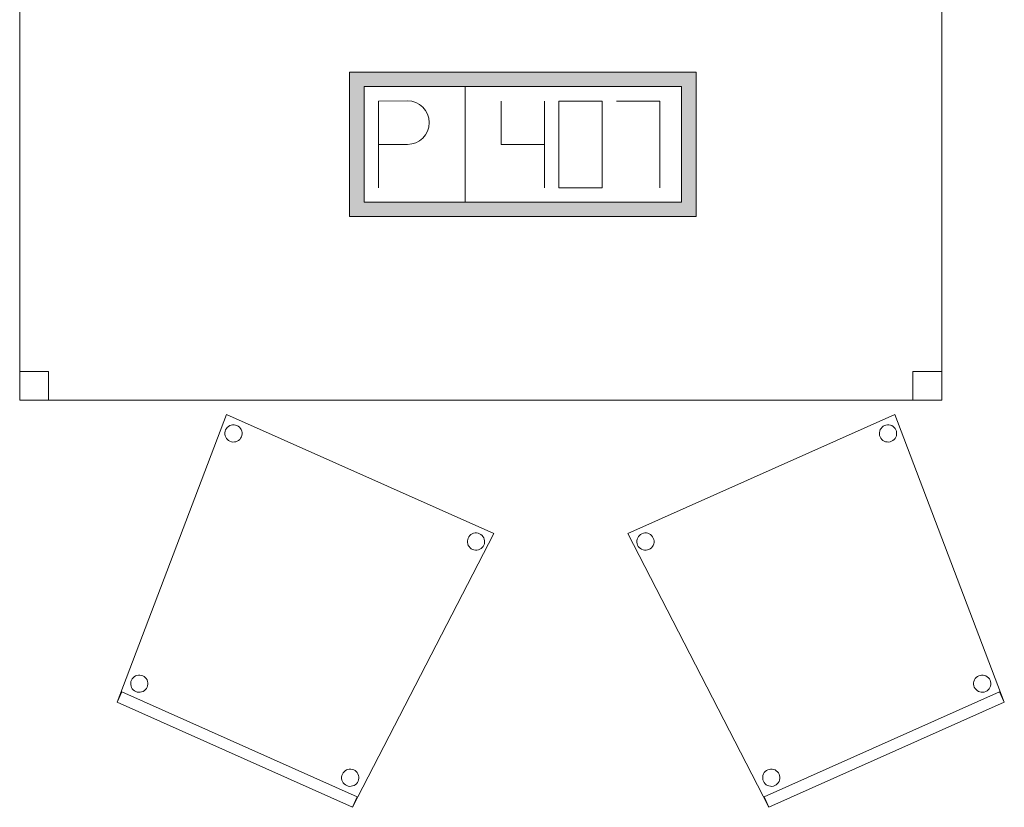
# Model space of a CAD drawing. Header units: metres. Extents: x 397.7 to 427.5, y 12.7 to 28.4.
# Tile 128 of 133: x 421.6 to 423.3, y 25.3 to 26.7. Entities that reach past the tile are written whole.
import ezdxf

# ---------------------------------------------------------------- set-up
doc = ezdxf.new("R2010")
doc.units = ezdxf.units.M
doc.layers.add('02_MOBILIARIO', color=7, linetype='Continuous', lineweight=18)
doc.layers.add('A-DETL-____-MBND', color=7, linetype='Continuous', lineweight=18)

# ---------------------------------------------------------------- blocks, each defined once
blk = doc.blocks.new('Family - Cadira confident_P3-156195-06_ELEC_P3')
at = {"layer": 'A-DETL-____-MBND', "color": 253, "true_color": 0xaaaaaa}
for p, q in [((0, 0.4742), (0.4626, 0.6805)), ((0.4626, 0.6805), (0, 0.4742)), ((0.4626, 0.6805), (0.6521, 0.1819)), ((0.6521, 0.1819), (0.4626, 0.6805)), ((0.4358, 0.6493), (0.4363, 0.6518)), ((0.4363, 0.6518), (0.4358, 0.6493)), ((0.4358, 0.6467), (0.4358, 0.6493)), ((0.4358, 0.6493), (0.4358, 0.6467)), ((0.4363, 0.6518), (0.4373, 0.6543)), ((0.4373, 0.6543), (0.4363, 0.6518)), ((0.4373, 0.6543), (0.4386, 0.6565)), ((0.4386, 0.6565), (0.4373, 0.6543)), ((0.4386, 0.6565), (0.4403, 0.6585)), ((0.4403, 0.6585), (0.4386, 0.6565)), ((0.4403, 0.6585), (0.4423, 0.6601)), ((0.4423, 0.6601), (0.4403, 0.6585)), ((0.4423, 0.6601), (0.4446, 0.6614)), ((0.4446, 0.6614), (0.4423, 0.6601)), ((0.4446, 0.6614), (0.4471, 0.6622)), ((0.4471, 0.6622), (0.4446, 0.6614)), ((0.4471, 0.6622), (0.4496, 0.6626)), ((0.4496, 0.6626), (0.4471, 0.6622)), ((0.4496, 0.6626), (0.4522, 0.6626)), ((0.4522, 0.6626), (0.4496, 0.6626)), ((0.4522, 0.6626), (0.4548, 0.6621)), ((0.4548, 0.6621), (0.4522, 0.6626)), ((0.4548, 0.6621), (0.4572, 0.6612)), ((0.4572, 0.6612), (0.4548, 0.6621)), ((0.4572, 0.6612), (0.4595, 0.6598)), ((0.4595, 0.6598), (0.4572, 0.6612)), ((0.4595, 0.6598), (0.4614, 0.6581)), ((0.4614, 0.6581), (0.4595, 0.6598)), ((0.4614, 0.6581), (0.4631, 0.6561)), ((0.4631, 0.6561), (0.4614, 0.6581)), ((0.4631, 0.6561), (0.4643, 0.6538)), ((0.4643, 0.6538), (0.4631, 0.6561)), ((0.4643, 0.6538), (0.4652, 0.6514)), ((0.4652, 0.6514), (0.4643, 0.6538)), ((0.4652, 0.6514), (0.4656, 0.6488)), ((0.4656, 0.6488), (0.4652, 0.6514)), ((0.4656, 0.6488), (0.4656, 0.6462)), ((0.4656, 0.6462), (0.4656, 0.6488)), ((0.4362, 0.6441), (0.4358, 0.6467)), ((0.4358, 0.6467), (0.4362, 0.6441)), ((0.4371, 0.6416), (0.4362, 0.6441)), ((0.4362, 0.6441), (0.4371, 0.6416)), ((0.4383, 0.6394), (0.4371, 0.6416)), ((0.4371, 0.6416), (0.4383, 0.6394)), ((0.44, 0.6373), (0.4383, 0.6394)), ((0.4383, 0.6394), (0.44, 0.6373)), ((0.4419, 0.6356), (0.44, 0.6373)), ((0.44, 0.6373), (0.4419, 0.6356)), ((0.4442, 0.6343), (0.4419, 0.6356)), ((0.4419, 0.6356), (0.4442, 0.6343)), ((0.4466, 0.6334), (0.4442, 0.6343)), ((0.4442, 0.6343), (0.4466, 0.6334)), ((0.4492, 0.6329), (0.4466, 0.6334)), ((0.4466, 0.6334), (0.4492, 0.6329)), ((0.4518, 0.6328), (0.4492, 0.6329)), ((0.4492, 0.6329), (0.4518, 0.6328)), ((0.4543, 0.6332), (0.4518, 0.6328)), ((0.4518, 0.6328), (0.4543, 0.6332)), ((0.4568, 0.6341), (0.4543, 0.6332)), ((0.4543, 0.6332), (0.4568, 0.6341)), ((0.4591, 0.6353), (0.4568, 0.6341)), ((0.4568, 0.6341), (0.4591, 0.6353)), ((0.4611, 0.637), (0.4591, 0.6353)), ((0.4591, 0.6353), (0.4611, 0.637)), ((0.4628, 0.639), (0.4611, 0.637)), ((0.4611, 0.637), (0.4628, 0.639)), ((0.4641, 0.6412), (0.4628, 0.639)), ((0.4628, 0.639), (0.4641, 0.6412)), ((0.4651, 0.6436), (0.4641, 0.6412)), ((0.4641, 0.6412), (0.4651, 0.6436)), ((0.4656, 0.6462), (0.4651, 0.6436)), ((0.4651, 0.6436), (0.4656, 0.6462)), ((0.2443, 0), (0, 0.4742)), ((0, 0.4742), (0.2443, 0)), ((0.0157, 0.4619), (0.0162, 0.4645)), ((0.0162, 0.4645), (0.0157, 0.4619)), ((0.0157, 0.4593), (0.0157, 0.4619)), ((0.0157, 0.4619), (0.0157, 0.4593)), ((0.0162, 0.4645), (0.0171, 0.4669)), ((0.0171, 0.4669), (0.0162, 0.4645)), ((0.0171, 0.4669), (0.0185, 0.4691)), ((0.0185, 0.4691), (0.0171, 0.4669)), ((0.0185, 0.4691), (0.0202, 0.4711)), ((0.0202, 0.4711), (0.0185, 0.4691)), ((0.0202, 0.4711), (0.0222, 0.4727)), ((0.0222, 0.4727), (0.0202, 0.4711)), ((0.0222, 0.4727), (0.0245, 0.474)), ((0.0245, 0.474), (0.0222, 0.4727)), ((0.0245, 0.474), (0.0269, 0.4749)), ((0.0269, 0.4749), (0.0245, 0.474)), ((0.0269, 0.4749), (0.0295, 0.4753)), ((0.0295, 0.4753), (0.0269, 0.4749)), ((0.0295, 0.4753), (0.0321, 0.4752)), ((0.0321, 0.4752), (0.0295, 0.4753)), ((0.0321, 0.4752), (0.0347, 0.4747)), ((0.0347, 0.4747), (0.0321, 0.4752)), ((0.0347, 0.4747), (0.0371, 0.4738)), ((0.0371, 0.4738), (0.0347, 0.4747)), ((0.0371, 0.4738), (0.0393, 0.4725)), ((0.0393, 0.4725), (0.0371, 0.4738)), ((0.0393, 0.4725), (0.0413, 0.4708)), ((0.0413, 0.4708), (0.0393, 0.4725)), ((0.0413, 0.4708), (0.043, 0.4687)), ((0.043, 0.4687), (0.0413, 0.4708)), ((0.043, 0.4687), (0.0442, 0.4665)), ((0.0442, 0.4665), (0.043, 0.4687)), ((0.0442, 0.4665), (0.0451, 0.464)), ((0.0451, 0.464), (0.0442, 0.4665)), ((0.0451, 0.464), (0.0455, 0.4614)), ((0.0455, 0.4614), (0.0451, 0.464)), ((0.0455, 0.4614), (0.0454, 0.4588)), ((0.0454, 0.4588), (0.0455, 0.4614)), ((0.0161, 0.4567), (0.0157, 0.4593)), ((0.0157, 0.4593), (0.0161, 0.4567)), ((0.0169, 0.4543), (0.0161, 0.4567)), ((0.0161, 0.4567), (0.0169, 0.4543)), ((0.0182, 0.452), (0.0169, 0.4543)), ((0.0169, 0.4543), (0.0182, 0.452)), ((0.0198, 0.45), (0.0182, 0.452)), ((0.0182, 0.452), (0.0198, 0.45)), ((0.0218, 0.4483), (0.0198, 0.45)), ((0.0198, 0.45), (0.0218, 0.4483)), ((0.024, 0.4469), (0.0218, 0.4483)), ((0.0218, 0.4483), (0.024, 0.4469)), ((0.0265, 0.446), (0.024, 0.4469)), ((0.024, 0.4469), (0.0265, 0.446)), ((0.029, 0.4455), (0.0265, 0.446)), ((0.0265, 0.446), (0.029, 0.4455)), ((0.0316, 0.4455), (0.029, 0.4455)), ((0.029, 0.4455), (0.0316, 0.4455)), ((0.0342, 0.4459), (0.0316, 0.4455)), ((0.0316, 0.4455), (0.0342, 0.4459)), ((0.0367, 0.4467), (0.0342, 0.4459)), ((0.0342, 0.4459), (0.0367, 0.4467)), ((0.0389, 0.448), (0.0367, 0.4467)), ((0.0367, 0.4467), (0.0389, 0.448)), ((0.041, 0.4496), (0.0389, 0.448)), ((0.0389, 0.448), (0.041, 0.4496)), ((0.0427, 0.4516), (0.041, 0.4496)), ((0.041, 0.4496), (0.0427, 0.4516)), ((0.044, 0.4538), (0.0427, 0.4516)), ((0.0427, 0.4516), (0.044, 0.4538)), ((0.0449, 0.4563), (0.044, 0.4538)), ((0.044, 0.4538), (0.0449, 0.4563)), ((0.0454, 0.4588), (0.0449, 0.4563)), ((0.0449, 0.4563), (0.0454, 0.4588)), ((0.6004, 0.2207), (0.6017, 0.2229)), ((0.6017, 0.2229), (0.6004, 0.2207)), ((0.6017, 0.2229), (0.6034, 0.2249)), ((0.6034, 0.2249), (0.6017, 0.2229)), ((0.6034, 0.2249), (0.6054, 0.2265)), ((0.6054, 0.2265), (0.6034, 0.2249)), ((0.6054, 0.2265), (0.6077, 0.2278)), ((0.6077, 0.2278), (0.6054, 0.2265)), ((0.6077, 0.2278), (0.6102, 0.2286)), ((0.6102, 0.2286), (0.6077, 0.2278)), ((0.6102, 0.2286), (0.6127, 0.229)), ((0.6127, 0.229), (0.6102, 0.2286)), ((0.6127, 0.229), (0.6153, 0.229)), ((0.6153, 0.229), (0.6127, 0.229)), ((0.6153, 0.229), (0.6179, 0.2285)), ((0.6179, 0.2285), (0.6153, 0.229)), ((0.6179, 0.2285), (0.6203, 0.2276)), ((0.6203, 0.2276), (0.6179, 0.2285)), ((0.6203, 0.2276), (0.6226, 0.2262)), ((0.6226, 0.2262), (0.6203, 0.2276)), ((0.6226, 0.2262), (0.6245, 0.2245)), ((0.6245, 0.2245), (0.6226, 0.2262)), ((0.6245, 0.2245), (0.6262, 0.2225)), ((0.6262, 0.2225), (0.6245, 0.2245)), ((0.6262, 0.2225), (0.6274, 0.2202)), ((0.6274, 0.2202), (0.6262, 0.2225)), ((0.5989, 0.2157), (0.5994, 0.2182)), ((0.5994, 0.2182), (0.5989, 0.2157)), ((0.5989, 0.2131), (0.5989, 0.2157)), ((0.5989, 0.2157), (0.5989, 0.2131)), ((0.5993, 0.2105), (0.5989, 0.2131)), ((0.5989, 0.2131), (0.5993, 0.2105)), ((0.6001, 0.2081), (0.5993, 0.2105)), ((0.5993, 0.2105), (0.6001, 0.2081)), ((0.5994, 0.2182), (0.6004, 0.2207)), ((0.6004, 0.2207), (0.5994, 0.2182)), ((0.6014, 0.2058), (0.6001, 0.2081)), ((0.6001, 0.2081), (0.6014, 0.2058)), ((0.6031, 0.2038), (0.6014, 0.2058)), ((0.6014, 0.2058), (0.6031, 0.2038)), ((0.6259, 0.2054), (0.6242, 0.2034)), ((0.6242, 0.2034), (0.6259, 0.2054)), ((0.6272, 0.2076), (0.6259, 0.2054)), ((0.6259, 0.2054), (0.6272, 0.2076)), ((0.6282, 0.21), (0.6272, 0.2076)), ((0.6272, 0.2076), (0.6282, 0.21)), ((0.6274, 0.2202), (0.6283, 0.2178)), ((0.6283, 0.2178), (0.6274, 0.2202)), ((0.6286, 0.2126), (0.6282, 0.21)), ((0.6282, 0.21), (0.6286, 0.2126)), ((0.6283, 0.2178), (0.6287, 0.2152)), ((0.6287, 0.2152), (0.6283, 0.2178)), ((0.6287, 0.2152), (0.6286, 0.2126)), ((0.6286, 0.2126), (0.6287, 0.2152)), ((0.2362, 0.0183), (0.644, 0.2001)), ((0.644, 0.2001), (0.2362, 0.0183)), ((0.605, 0.2021), (0.6031, 0.2038)), ((0.6031, 0.2038), (0.605, 0.2021)), ((0.6073, 0.2007), (0.605, 0.2021)), ((0.605, 0.2021), (0.6073, 0.2007)), ((0.6097, 0.1998), (0.6073, 0.2007)), ((0.6073, 0.2007), (0.6097, 0.1998)), ((0.6122, 0.1993), (0.6097, 0.1998)), ((0.6097, 0.1998), (0.6122, 0.1993)), ((0.6148, 0.1992), (0.6122, 0.1993)), ((0.6122, 0.1993), (0.6148, 0.1992)), ((0.6174, 0.1997), (0.6148, 0.1992)), ((0.6148, 0.1992), (0.6174, 0.1997)), ((0.6199, 0.2005), (0.6174, 0.1997)), ((0.6174, 0.1997), (0.6199, 0.2005)), ((0.6222, 0.2018), (0.6199, 0.2005)), ((0.6199, 0.2005), (0.6222, 0.2018)), ((0.6242, 0.2034), (0.6222, 0.2018)), ((0.6222, 0.2018), (0.6242, 0.2034)), ((0.644, 0.2001), (0.6521, 0.1819)), ((0.6521, 0.1819), (0.644, 0.2001)), ((0.6521, 0.1819), (0.2443, 0)), ((0.2443, 0), (0.6521, 0.1819)), ((0.6521, 0.1819), (0.2443, 0)), ((0.2443, 0), (0.6521, 0.1819)), ((0.2336, 0.0528), (0.2341, 0.0553)), ((0.2341, 0.0553), (0.2336, 0.0528)), ((0.2336, 0.0502), (0.2336, 0.0528)), ((0.2336, 0.0528), (0.2336, 0.0502)), ((0.2341, 0.0553), (0.235, 0.0578)), ((0.235, 0.0578), (0.2341, 0.0553)), ((0.235, 0.0578), (0.2364, 0.06)), ((0.2364, 0.06), (0.235, 0.0578)), ((0.2364, 0.06), (0.2381, 0.062)), ((0.2381, 0.062), (0.2364, 0.06)), ((0.2381, 0.062), (0.2401, 0.0636)), ((0.2401, 0.0636), (0.2381, 0.062)), ((0.2401, 0.0636), (0.2424, 0.0649)), ((0.2424, 0.0649), (0.2401, 0.0636)), ((0.2424, 0.0649), (0.2448, 0.0657)), ((0.2448, 0.0657), (0.2424, 0.0649)), ((0.2448, 0.0657), (0.2474, 0.0661)), ((0.2474, 0.0661), (0.2448, 0.0657)), ((0.2474, 0.0661), (0.25, 0.0661)), ((0.25, 0.0661), (0.2474, 0.0661)), ((0.25, 0.0661), (0.2526, 0.0656)), ((0.2526, 0.0656), (0.25, 0.0661)), ((0.2526, 0.0656), (0.255, 0.0647)), ((0.255, 0.0647), (0.2526, 0.0656)), ((0.255, 0.0647), (0.2572, 0.0633)), ((0.2572, 0.0633), (0.255, 0.0647)), ((0.2572, 0.0633), (0.2592, 0.0616)), ((0.2592, 0.0616), (0.2572, 0.0633)), ((0.2592, 0.0616), (0.2608, 0.0596)), ((0.2608, 0.0596), (0.2592, 0.0616)), ((0.2608, 0.0596), (0.2621, 0.0573)), ((0.2621, 0.0573), (0.2608, 0.0596)), ((0.2621, 0.0573), (0.263, 0.0549)), ((0.263, 0.0549), (0.2621, 0.0573)), ((0.263, 0.0549), (0.2634, 0.0523)), ((0.2634, 0.0523), (0.263, 0.0549)), ((0.2634, 0.0523), (0.2633, 0.0497)), ((0.2633, 0.0497), (0.2634, 0.0523)), ((0.234, 0.0476), (0.2336, 0.0502)), ((0.2336, 0.0502), (0.234, 0.0476)), ((0.2348, 0.0451), (0.234, 0.0476)), ((0.234, 0.0476), (0.2348, 0.0451)), ((0.2361, 0.0429), (0.2348, 0.0451)), ((0.2348, 0.0451), (0.2361, 0.0429)), ((0.2377, 0.0408), (0.2361, 0.0429)), ((0.2361, 0.0429), (0.2377, 0.0408)), ((0.2397, 0.0391), (0.2377, 0.0408)), ((0.2377, 0.0408), (0.2397, 0.0391)), ((0.2419, 0.0378), (0.2397, 0.0391)), ((0.2397, 0.0391), (0.2419, 0.0378)), ((0.2444, 0.0369), (0.2419, 0.0378)), ((0.2419, 0.0378), (0.2444, 0.0369)), ((0.2469, 0.0364), (0.2444, 0.0369)), ((0.2444, 0.0369), (0.2469, 0.0364)), ((0.2495, 0.0363), (0.2469, 0.0364)), ((0.2469, 0.0364), (0.2495, 0.0363)), ((0.2521, 0.0367), (0.2495, 0.0363)), ((0.2495, 0.0363), (0.2521, 0.0367)), ((0.2546, 0.0376), (0.2521, 0.0367)), ((0.2521, 0.0367), (0.2546, 0.0376)), ((0.2568, 0.0389), (0.2546, 0.0376)), ((0.2546, 0.0376), (0.2568, 0.0389)), ((0.2589, 0.0405), (0.2568, 0.0389)), ((0.2568, 0.0389), (0.2589, 0.0405)), ((0.2606, 0.0425), (0.2589, 0.0405)), ((0.2589, 0.0405), (0.2606, 0.0425)), ((0.2619, 0.0447), (0.2606, 0.0425)), ((0.2606, 0.0425), (0.2619, 0.0447)), ((0.2628, 0.0471), (0.2619, 0.0447)), ((0.2619, 0.0447), (0.2628, 0.0471)), ((0.2633, 0.0497), (0.2628, 0.0471)), ((0.2628, 0.0471), (0.2633, 0.0497)), ((0.2443, 0), (0.2362, 0.0183)), ((0.2362, 0.0183), (0.2443, 0))]:
    blk.add_line(p, q, dxfattribs=at)
blk = doc.blocks.new('Family - Cadira confident_P3-156353-06_ELEC_P3')
at = {"layer": 'A-DETL-____-MBND', "color": 253, "true_color": 0xaaaaaa}
for p, q in [((0, 0.1819), (0.1895, 0.6805)), ((0.1895, 0.6805), (0, 0.1819)), ((0.1895, 0.6805), (0.6521, 0.4742)), ((0.6521, 0.4742), (0.1895, 0.6805)), ((0.1865, 0.6488), (0.1869, 0.6514)), ((0.1869, 0.6514), (0.1865, 0.6488)), ((0.1866, 0.6462), (0.1865, 0.6488)), ((0.1865, 0.6488), (0.1866, 0.6462)), ((0.1869, 0.6514), (0.1878, 0.6538)), ((0.1878, 0.6538), (0.1869, 0.6514)), ((0.1878, 0.6538), (0.1891, 0.6561)), ((0.1891, 0.6561), (0.1878, 0.6538)), ((0.1891, 0.6561), (0.1907, 0.6581)), ((0.1907, 0.6581), (0.1891, 0.6561)), ((0.1907, 0.6581), (0.1927, 0.6598)), ((0.1927, 0.6598), (0.1907, 0.6581)), ((0.1927, 0.6598), (0.1949, 0.6612)), ((0.1949, 0.6612), (0.1927, 0.6598)), ((0.1949, 0.6612), (0.1973, 0.6621)), ((0.1973, 0.6621), (0.1949, 0.6612)), ((0.1973, 0.6621), (0.1999, 0.6626)), ((0.1999, 0.6626), (0.1973, 0.6621)), ((0.1999, 0.6626), (0.2025, 0.6626)), ((0.2025, 0.6626), (0.1999, 0.6626)), ((0.2025, 0.6626), (0.2051, 0.6622)), ((0.2051, 0.6622), (0.2025, 0.6626)), ((0.2051, 0.6622), (0.2075, 0.6614)), ((0.2075, 0.6614), (0.2051, 0.6622)), ((0.2075, 0.6614), (0.2098, 0.6601)), ((0.2098, 0.6601), (0.2075, 0.6614)), ((0.2098, 0.6601), (0.2118, 0.6585)), ((0.2118, 0.6585), (0.2098, 0.6601)), ((0.2118, 0.6585), (0.2135, 0.6565)), ((0.2135, 0.6565), (0.2118, 0.6585)), ((0.2135, 0.6565), (0.2149, 0.6543)), ((0.2149, 0.6543), (0.2135, 0.6565)), ((0.2149, 0.6543), (0.2158, 0.6518)), ((0.2158, 0.6518), (0.2149, 0.6543)), ((0.2158, 0.6518), (0.2163, 0.6493)), ((0.2163, 0.6493), (0.2158, 0.6518)), ((0.2163, 0.6493), (0.2163, 0.6467)), ((0.2163, 0.6467), (0.2163, 0.6493)), ((0.1871, 0.6436), (0.1866, 0.6462)), ((0.1866, 0.6462), (0.1871, 0.6436)), ((0.188, 0.6412), (0.1871, 0.6436)), ((0.1871, 0.6436), (0.188, 0.6412)), ((0.1893, 0.639), (0.188, 0.6412)), ((0.188, 0.6412), (0.1893, 0.639)), ((0.191, 0.637), (0.1893, 0.639)), ((0.1893, 0.639), (0.191, 0.637)), ((0.1931, 0.6353), (0.191, 0.637)), ((0.191, 0.637), (0.1931, 0.6353)), ((0.1953, 0.6341), (0.1931, 0.6353)), ((0.1931, 0.6353), (0.1953, 0.6341)), ((0.1978, 0.6332), (0.1953, 0.6341)), ((0.1953, 0.6341), (0.1978, 0.6332)), ((0.2004, 0.6328), (0.1978, 0.6332)), ((0.1978, 0.6332), (0.2004, 0.6328)), ((0.203, 0.6329), (0.2004, 0.6328)), ((0.2004, 0.6328), (0.203, 0.6329)), ((0.2055, 0.6334), (0.203, 0.6329)), ((0.203, 0.6329), (0.2055, 0.6334)), ((0.208, 0.6343), (0.2055, 0.6334)), ((0.2055, 0.6334), (0.208, 0.6343)), ((0.2102, 0.6356), (0.208, 0.6343)), ((0.208, 0.6343), (0.2102, 0.6356)), ((0.2122, 0.6373), (0.2102, 0.6356)), ((0.2102, 0.6356), (0.2122, 0.6373)), ((0.2138, 0.6394), (0.2122, 0.6373)), ((0.2122, 0.6373), (0.2138, 0.6394)), ((0.2151, 0.6416), (0.2138, 0.6394)), ((0.2138, 0.6394), (0.2151, 0.6416)), ((0.2159, 0.6441), (0.2151, 0.6416)), ((0.2151, 0.6416), (0.2159, 0.6441)), ((0.2163, 0.6467), (0.2159, 0.6441)), ((0.2159, 0.6441), (0.2163, 0.6467)), ((0.6521, 0.4742), (0.4078, 0)), ((0.4078, 0), (0.6521, 0.4742)), ((0.6066, 0.4614), (0.6071, 0.464)), ((0.6071, 0.464), (0.6066, 0.4614)), ((0.6067, 0.4588), (0.6066, 0.4614)), ((0.6066, 0.4614), (0.6067, 0.4588)), ((0.6071, 0.464), (0.6079, 0.4665)), ((0.6079, 0.4665), (0.6071, 0.464)), ((0.6079, 0.4665), (0.6092, 0.4687)), ((0.6092, 0.4687), (0.6079, 0.4665)), ((0.6092, 0.4687), (0.6108, 0.4708)), ((0.6108, 0.4708), (0.6092, 0.4687)), ((0.6108, 0.4708), (0.6128, 0.4725)), ((0.6128, 0.4725), (0.6108, 0.4708)), ((0.6128, 0.4725), (0.615, 0.4738)), ((0.615, 0.4738), (0.6128, 0.4725)), ((0.615, 0.4738), (0.6174, 0.4747)), ((0.6174, 0.4747), (0.615, 0.4738)), ((0.6174, 0.4747), (0.62, 0.4752)), ((0.62, 0.4752), (0.6174, 0.4747)), ((0.62, 0.4752), (0.6226, 0.4753)), ((0.6226, 0.4753), (0.62, 0.4752)), ((0.6226, 0.4753), (0.6252, 0.4749)), ((0.6252, 0.4749), (0.6226, 0.4753)), ((0.6252, 0.4749), (0.6276, 0.474)), ((0.6276, 0.474), (0.6252, 0.4749)), ((0.6276, 0.474), (0.6299, 0.4727)), ((0.6299, 0.4727), (0.6276, 0.474)), ((0.6299, 0.4727), (0.6319, 0.4711)), ((0.6319, 0.4711), (0.6299, 0.4727)), ((0.6319, 0.4711), (0.6336, 0.4691)), ((0.6336, 0.4691), (0.6319, 0.4711)), ((0.6336, 0.4691), (0.635, 0.4669)), ((0.635, 0.4669), (0.6336, 0.4691)), ((0.635, 0.4669), (0.6359, 0.4645)), ((0.6359, 0.4645), (0.635, 0.4669)), ((0.6359, 0.4645), (0.6364, 0.4619)), ((0.6364, 0.4619), (0.6359, 0.4645)), ((0.6364, 0.4619), (0.6364, 0.4593)), ((0.6364, 0.4593), (0.6364, 0.4619)), ((0.6072, 0.4563), (0.6067, 0.4588)), ((0.6067, 0.4588), (0.6072, 0.4563)), ((0.6081, 0.4538), (0.6072, 0.4563)), ((0.6072, 0.4563), (0.6081, 0.4538)), ((0.6095, 0.4516), (0.6081, 0.4538)), ((0.6081, 0.4538), (0.6095, 0.4516)), ((0.6112, 0.4496), (0.6095, 0.4516)), ((0.6095, 0.4516), (0.6112, 0.4496)), ((0.6132, 0.448), (0.6112, 0.4496)), ((0.6112, 0.4496), (0.6132, 0.448)), ((0.6155, 0.4467), (0.6132, 0.448)), ((0.6132, 0.448), (0.6155, 0.4467)), ((0.6179, 0.4459), (0.6155, 0.4467)), ((0.6155, 0.4467), (0.6179, 0.4459)), ((0.6205, 0.4455), (0.6179, 0.4459)), ((0.6179, 0.4459), (0.6205, 0.4455)), ((0.6231, 0.4455), (0.6205, 0.4455)), ((0.6205, 0.4455), (0.6231, 0.4455)), ((0.6256, 0.446), (0.6231, 0.4455)), ((0.6231, 0.4455), (0.6256, 0.446)), ((0.6281, 0.4469), (0.6256, 0.446)), ((0.6256, 0.446), (0.6281, 0.4469)), ((0.6303, 0.4483), (0.6281, 0.4469)), ((0.6281, 0.4469), (0.6303, 0.4483)), ((0.6323, 0.45), (0.6303, 0.4483)), ((0.6303, 0.4483), (0.6323, 0.45)), ((0.6339, 0.452), (0.6323, 0.45)), ((0.6323, 0.45), (0.6339, 0.452)), ((0.6352, 0.4543), (0.6339, 0.452)), ((0.6339, 0.452), (0.6352, 0.4543)), ((0.636, 0.4567), (0.6352, 0.4543)), ((0.6352, 0.4543), (0.636, 0.4567)), ((0.6364, 0.4593), (0.636, 0.4567)), ((0.636, 0.4567), (0.6364, 0.4593)), ((0.0247, 0.2202), (0.026, 0.2225)), ((0.026, 0.2225), (0.0247, 0.2202)), ((0.026, 0.2225), (0.0276, 0.2245)), ((0.0276, 0.2245), (0.026, 0.2225)), ((0.0276, 0.2245), (0.0296, 0.2262)), ((0.0296, 0.2262), (0.0276, 0.2245)), ((0.0296, 0.2262), (0.0318, 0.2276)), ((0.0318, 0.2276), (0.0296, 0.2262)), ((0.0318, 0.2276), (0.0342, 0.2285)), ((0.0342, 0.2285), (0.0318, 0.2276)), ((0.0342, 0.2285), (0.0368, 0.229)), ((0.0368, 0.229), (0.0342, 0.2285)), ((0.0368, 0.229), (0.0394, 0.229)), ((0.0394, 0.229), (0.0368, 0.229)), ((0.0394, 0.229), (0.042, 0.2286)), ((0.042, 0.2286), (0.0394, 0.229)), ((0.042, 0.2286), (0.0444, 0.2278)), ((0.0444, 0.2278), (0.042, 0.2286)), ((0.0444, 0.2278), (0.0467, 0.2265)), ((0.0467, 0.2265), (0.0444, 0.2278)), ((0.0467, 0.2265), (0.0487, 0.2249)), ((0.0487, 0.2249), (0.0467, 0.2265)), ((0.0487, 0.2249), (0.0504, 0.2229)), ((0.0504, 0.2229), (0.0487, 0.2249)), ((0.0504, 0.2229), (0.0518, 0.2207)), ((0.0518, 0.2207), (0.0504, 0.2229)), ((0.0234, 0.2152), (0.0238, 0.2178)), ((0.0238, 0.2178), (0.0234, 0.2152)), ((0.0235, 0.2126), (0.0234, 0.2152)), ((0.0234, 0.2152), (0.0235, 0.2126)), ((0.024, 0.21), (0.0235, 0.2126)), ((0.0235, 0.2126), (0.024, 0.21)), ((0.0238, 0.2178), (0.0247, 0.2202)), ((0.0247, 0.2202), (0.0238, 0.2178)), ((0.0249, 0.2076), (0.024, 0.21)), ((0.024, 0.21), (0.0249, 0.2076)), ((0.0262, 0.2054), (0.0249, 0.2076)), ((0.0249, 0.2076), (0.0262, 0.2054)), ((0.0279, 0.2034), (0.0262, 0.2054)), ((0.0262, 0.2054), (0.0279, 0.2034)), ((0.0507, 0.2058), (0.0491, 0.2038)), ((0.0491, 0.2038), (0.0507, 0.2058)), ((0.052, 0.2081), (0.0507, 0.2058)), ((0.0507, 0.2058), (0.052, 0.2081)), ((0.0518, 0.2207), (0.0527, 0.2182)), ((0.0527, 0.2182), (0.0518, 0.2207)), ((0.0528, 0.2105), (0.052, 0.2081)), ((0.052, 0.2081), (0.0528, 0.2105)), ((0.0527, 0.2182), (0.0532, 0.2157)), ((0.0532, 0.2157), (0.0527, 0.2182)), ((0.0532, 0.2131), (0.0528, 0.2105)), ((0.0528, 0.2105), (0.0532, 0.2131)), ((0.0532, 0.2157), (0.0532, 0.2131)), ((0.0532, 0.2131), (0.0532, 0.2157)), ((0, 0.1819), (0.0081, 0.2001)), ((0.0081, 0.2001), (0, 0.1819)), ((0.0081, 0.2001), (0.4159, 0.0183)), ((0.4159, 0.0183), (0.0081, 0.2001)), ((0.03, 0.2018), (0.0279, 0.2034)), ((0.0279, 0.2034), (0.03, 0.2018)), ((0.0322, 0.2005), (0.03, 0.2018)), ((0.03, 0.2018), (0.0322, 0.2005)), ((0.0347, 0.1997), (0.0322, 0.2005)), ((0.0322, 0.2005), (0.0347, 0.1997)), ((0.0373, 0.1992), (0.0347, 0.1997)), ((0.0347, 0.1997), (0.0373, 0.1992)), ((0.0399, 0.1993), (0.0373, 0.1992)), ((0.0373, 0.1992), (0.0399, 0.1993)), ((0.0424, 0.1998), (0.0399, 0.1993)), ((0.0399, 0.1993), (0.0424, 0.1998)), ((0.0449, 0.2007), (0.0424, 0.1998)), ((0.0424, 0.1998), (0.0449, 0.2007)), ((0.0471, 0.2021), (0.0449, 0.2007)), ((0.0449, 0.2007), (0.0471, 0.2021)), ((0.0491, 0.2038), (0.0471, 0.2021)), ((0.0471, 0.2021), (0.0491, 0.2038)), ((0.4078, 0), (0, 0.1819)), ((0, 0.1819), (0.4078, 0)), ((0.4078, 0), (0, 0.1819)), ((0, 0.1819), (0.4078, 0)), ((0.3888, 0.0523), (0.3892, 0.0549)), ((0.3892, 0.0549), (0.3888, 0.0523)), ((0.3888, 0.0497), (0.3888, 0.0523)), ((0.3888, 0.0523), (0.3888, 0.0497)), ((0.3892, 0.0549), (0.39, 0.0573)), ((0.39, 0.0573), (0.3892, 0.0549)), ((0.39, 0.0573), (0.3913, 0.0596)), ((0.3913, 0.0596), (0.39, 0.0573)), ((0.3913, 0.0596), (0.3929, 0.0616)), ((0.3929, 0.0616), (0.3913, 0.0596)), ((0.3929, 0.0616), (0.3949, 0.0633)), ((0.3949, 0.0633), (0.3929, 0.0616)), ((0.3949, 0.0633), (0.3971, 0.0647)), ((0.3971, 0.0647), (0.3949, 0.0633)), ((0.3971, 0.0647), (0.3996, 0.0656)), ((0.3996, 0.0656), (0.3971, 0.0647)), ((0.3996, 0.0656), (0.4021, 0.0661)), ((0.4021, 0.0661), (0.3996, 0.0656)), ((0.4021, 0.0661), (0.4047, 0.0661)), ((0.4047, 0.0661), (0.4021, 0.0661)), ((0.4047, 0.0661), (0.4073, 0.0657)), ((0.4073, 0.0657), (0.4047, 0.0661)), ((0.4073, 0.0657), (0.4098, 0.0649)), ((0.4098, 0.0649), (0.4073, 0.0657)), ((0.4098, 0.0649), (0.412, 0.0636)), ((0.412, 0.0636), (0.4098, 0.0649)), ((0.412, 0.0636), (0.414, 0.062)), ((0.414, 0.062), (0.412, 0.0636)), ((0.414, 0.062), (0.4158, 0.06)), ((0.4158, 0.06), (0.414, 0.062)), ((0.4158, 0.06), (0.4171, 0.0578)), ((0.4171, 0.0578), (0.4158, 0.06)), ((0.4171, 0.0578), (0.418, 0.0553)), ((0.418, 0.0553), (0.4171, 0.0578)), ((0.418, 0.0553), (0.4185, 0.0528)), ((0.4185, 0.0528), (0.418, 0.0553)), ((0.4185, 0.0528), (0.4186, 0.0502)), ((0.4186, 0.0502), (0.4185, 0.0528)), ((0.3893, 0.0471), (0.3888, 0.0497)), ((0.3888, 0.0497), (0.3893, 0.0471)), ((0.3902, 0.0447), (0.3893, 0.0471)), ((0.3893, 0.0471), (0.3902, 0.0447)), ((0.3916, 0.0425), (0.3902, 0.0447)), ((0.3902, 0.0447), (0.3916, 0.0425)), ((0.3933, 0.0405), (0.3916, 0.0425)), ((0.3916, 0.0425), (0.3933, 0.0405)), ((0.3953, 0.0389), (0.3933, 0.0405)), ((0.3933, 0.0405), (0.3953, 0.0389)), ((0.3976, 0.0376), (0.3953, 0.0389)), ((0.3953, 0.0389), (0.3976, 0.0376)), ((0.4, 0.0367), (0.3976, 0.0376)), ((0.3976, 0.0376), (0.4, 0.0367)), ((0.4026, 0.0363), (0.4, 0.0367)), ((0.4, 0.0367), (0.4026, 0.0363)), ((0.4052, 0.0364), (0.4026, 0.0363)), ((0.4026, 0.0363), (0.4052, 0.0364)), ((0.4078, 0.0369), (0.4052, 0.0364)), ((0.4052, 0.0364), (0.4078, 0.0369)), ((0.4102, 0.0378), (0.4078, 0.0369)), ((0.4078, 0.0369), (0.4102, 0.0378)), ((0.4124, 0.0391), (0.4102, 0.0378)), ((0.4102, 0.0378), (0.4124, 0.0391)), ((0.4144, 0.0408), (0.4124, 0.0391)), ((0.4124, 0.0391), (0.4144, 0.0408)), ((0.416, 0.0429), (0.4144, 0.0408)), ((0.4144, 0.0408), (0.416, 0.0429)), ((0.4173, 0.0451), (0.416, 0.0429)), ((0.416, 0.0429), (0.4173, 0.0451)), ((0.4181, 0.0476), (0.4173, 0.0451)), ((0.4173, 0.0451), (0.4181, 0.0476)), ((0.4186, 0.0502), (0.4181, 0.0476)), ((0.4181, 0.0476), (0.4186, 0.0502)), ((0.4159, 0.0183), (0.4078, 0)), ((0.4078, 0), (0.4159, 0.0183))]:
    blk.add_line(p, q, dxfattribs=at)
blk = doc.blocks.new('Family - Taula 160X80_P3-156403-06_ELEC_P3')
at = {"layer": 'A-DETL-____-MBND', "color": 253, "true_color": 0xaaaaaa}
for p, q in [((0, 0), (0, 0.8001)), ((0, 0.8001), (1.5969, 0.8001)), ((0, 0.8001), (0, 0)), ((1.5969, 0.8001), (0, 0.8001)), ((0, 0.7501), (0, 0.8001)), ((0, 0.8001), (0.05, 0.8001)), ((0, 0.8001), (0, 0.7501)), ((0.05, 0.8001), (0, 0.8001)), ((0.05, 0.8001), (0.05, 0.7501)), ((0.05, 0.7501), (0.05, 0.8001)), ((1.5469, 0.7501), (1.5469, 0.8001)), ((1.5469, 0.8001), (1.5969, 0.8001)), ((1.5469, 0.8001), (1.5469, 0.7501)), ((1.5969, 0.8001), (1.5469, 0.8001)), ((1.5969, 0.8001), (1.5969, 0.7501)), ((1.5969, 0.7501), (1.5969, 0.8001)), ((1.5969, 0.8001), (1.5969, 0)), ((1.5969, 0), (1.5969, 0.8001)), ((0.05, 0.7501), (0, 0.7501)), ((0, 0.7501), (0.05, 0.7501)), ((1.5969, 0.7501), (1.5469, 0.7501)), ((1.5469, 0.7501), (1.5969, 0.7501)), ((0, 0), (0, 0.05)), ((0, 0.05), (0.05, 0.05)), ((0, 0.05), (0, 0)), ((0.05, 0.05), (0, 0.05)), ((0.05, 0.05), (0.05, 0)), ((0.05, 0), (0.05, 0.05)), ((1.5469, 0), (1.5469, 0.05)), ((1.5469, 0.05), (1.5969, 0.05)), ((1.5469, 0.05), (1.5469, 0)), ((1.5969, 0.05), (1.5469, 0.05)), ((1.5969, 0.05), (1.5969, 0)), ((1.5969, 0), (1.5969, 0.05)), ((0.05, 0), (0, 0)), ((0, 0), (0.05, 0)), ((1.5969, 0), (0, 0)), ((0, 0), (1.5969, 0)), ((1.5969, 0), (1.5469, 0)), ((1.5469, 0), (1.5969, 0))]:
    blk.add_line(p, q, dxfattribs=at)
blk = doc.blocks.new('LONDR55-XX_ZZ-ARQ-CAA-M3D-Londres55_ifc-1-06_ELEC_P3')
at = {"layer": '02_MOBILIARIO', "color": 253, "lineweight": 18, "true_color": 0xaaaaaa}
for name, p in [('Family - Taula 160X80_P3-156403-06_ELEC_P3', (421.604, 26.053)), ('Family - Cadira confident_P3-156353-06_ELEC_P3', (421.7728, 25.3479)), ('Family - Cadira confident_P3-156195-06_ELEC_P3', (422.6572, 25.3479))]:
    blk.add_blockref(name, p, dxfattribs=at)
blk = doc.blocks.new('ZYR_05_02_05 PT 4COL Terra - 07 PT Terra _4SC-2SAI-2VD_-V1-06_ELEC_P3')
at = {"layer": 'A-DETL-____-MBND', "true_color": 0x3c0aff}
h = blk.add_hatch(color=180, dxfattribs=at)
h.paths.add_polyline_path([(-0.3585, -0.125), (0.2415, -0.125), (0.2415, 0.125), (-0.3585, 0.125)])
h.paths.add_polyline_path([(-0.3335, -0.1), (-0.3335, 0.1), (0.2165, 0.1), (0.2165, -0.1)])
at = {"layer": 'A-DETL-____-MBND', "color": 180, "true_color": 0x3c0aff}
for p, q in [((0.2415, 0.125), (-0.3585, 0.125)), ((-0.3585, 0.125), (-0.3585, -0.125)), ((-0.3585, 0.125), (0.2415, 0.125)), ((-0.3585, 0.125), (-0.3585, -0.125)), ((0.2415, -0.125), (0.2415, 0.125)), ((0.2415, 0.125), (0.2415, -0.125)), ((-0.3335, -0.1), (-0.3335, 0.1)), ((-0.3335, 0.1), (0.2165, 0.1)), ((-0.3335, 0.1), (0.2165, 0.1)), ((-0.3335, -0.1), (-0.3335, 0.1)), ((-0.1585, 0.1), (-0.1585, -0.1)), ((0.2165, 0.1), (0.2165, -0.1)), ((0.2165, 0.1), (0.2165, -0.1)), ((-0.3085, 0.075), (-0.2585, 0.0754)), ((-0.3085, 0.075), (-0.3085, -0.075)), ((-0.096, 0.075), (-0.096, 0)), ((-0.021, 0.075), (-0.021, -0.075)), ((0.079, 0.075), (0.004, 0.075)), ((0.004, 0.075), (0.004, -0.075)), ((0.079, -0.075), (0.079, 0.075)), ((0.104, 0.075), (0.179, 0.075)), ((0.179, 0.075), (0.179, -0.075)), ((-0.3085, 0), (-0.2585, 0)), ((-0.096, 0), (-0.021, 0)), ((0.004, -0.075), (0.079, -0.075)), ((0.2165, -0.1), (-0.3335, -0.1)), ((0.2165, -0.1), (-0.3335, -0.1)), ((-0.3585, -0.125), (0.2415, -0.125)), ((0.2415, -0.125), (-0.3585, -0.125))]:
    blk.add_line(p, q, dxfattribs=at)
blk.add_arc((-0.2585, 0.0377), 0.0377, 270, 90, dxfattribs=at)

msp = doc.modelspace()

# ---------------------------------------------------------------- block references
at = {"lineweight": 5}
msp.add_blockref('LONDR55-XX_ZZ-ARQ-CAA-M3D-Londres55_ifc-1-06_ELEC_P3', (0, 0), dxfattribs=at)
at = {"layer": 'A-DETL-____-MBND', "color": 180, "true_color": 0x3c0aff}
msp.add_blockref('ZYR_05_02_05 PT 4COL Terra - 07 PT Terra _4SC-2SAI-2VD_-V1-06_ELEC_P3', (422.5339, 26.4963), dxfattribs=at)

doc.saveas('drawing.dxf')
